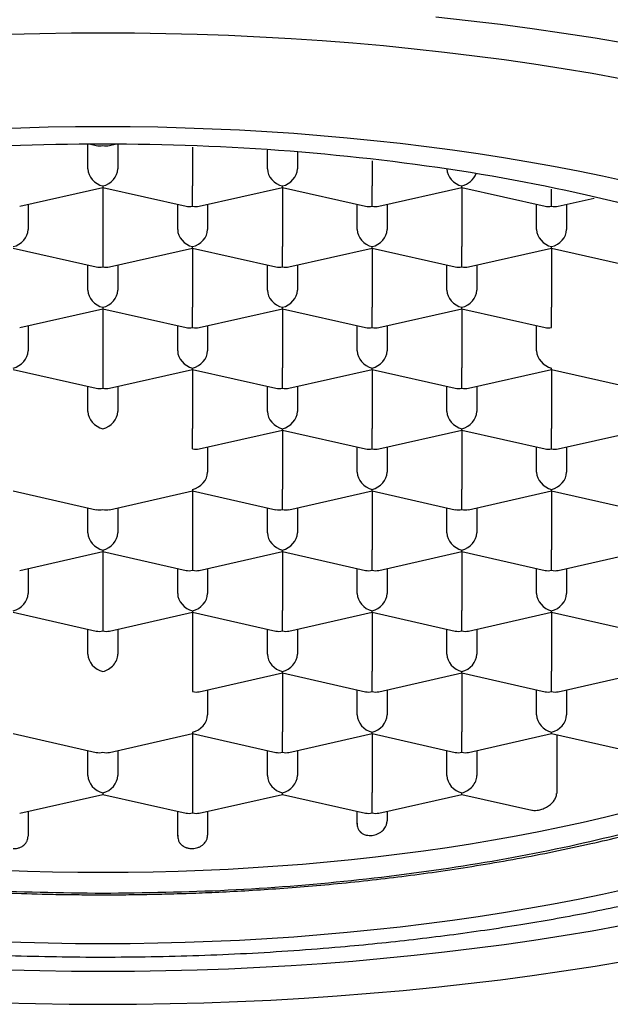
# Model space of a CAD drawing. Header units: millimetres. Extents: x 8 to 785, y 12 to 916.
# Tile 34 of 46: x 487 to 492, y 736 to 744. Entities that reach past the tile are written whole.
import ezdxf

# ---------------------------------------------------------------- set-up
doc = ezdxf.new("R2010")
doc.units = ezdxf.units.MM

msp = doc.modelspace()

# ---------------------------------------------------------------- linework, layer by layer
at = {"color": 7, "linetype": 'Continuous', "lineweight": 30}
for p, q in [((487.6295, 742.7189), (487.6295, 742.9236)), ((487.6507, 742.9244), (487.6995, 742.9134)), ((487.8095, 742.9134), (487.8582, 742.9244)), ((487.8795, 742.9236), (487.8795, 742.7189)), ((488.5045, 742.8995), (488.5045, 742.5779)), ((489.1295, 742.7189), (489.1295, 742.8755)), ((489.3795, 742.8611), (489.3795, 742.7189)), ((490.0045, 742.787), (490.0045, 742.5779)), ((487.0595, 742.4058), (487.7545, 742.5626)), ((487.7545, 742.5757), (487.7545, 742.5626)), ((487.7545, 742.5626), (488.4495, 742.4058)), ((487.7545, 742.5626), (487.7545, 742.0704)), ((488.5045, 742.4065), (488.5045, 742.5779)), ((488.5595, 742.4058), (489.2545, 742.5626)), ((489.2545, 742.5626), (489.2545, 742.5757)), ((489.2545, 742.5626), (489.9495, 742.4058)), ((489.2545, 742.5626), (489.2545, 742.0704)), ((490.0045, 742.4065), (490.0045, 742.5779)), ((490.0595, 742.4058), (490.7545, 742.5626)), ((490.7545, 742.5626), (490.7545, 742.5757)), ((490.7545, 742.5626), (491.4495, 742.4058)), ((490.7545, 742.5626), (490.7545, 742.0704)), ((491.5045, 742.4065), (491.5045, 742.5481)), ((491.5595, 742.4058), (491.8601, 742.4736)), ((487.1295, 742.4216), (487.1295, 742.2114)), ((488.3795, 742.2114), (488.3795, 742.4216)), ((488.6295, 742.4216), (488.6295, 742.2114)), ((489.8795, 742.2114), (489.8795, 742.4216)), ((490.1295, 742.4216), (490.1295, 742.2114)), ((491.3795, 742.2114), (491.3795, 742.4216)), ((491.6295, 742.4216), (491.6295, 742.2114)), ((487.7545, 742.0704), (487.7545, 741.8989)), ((488.5045, 742.055), (488.5045, 742.0681)), ((489.2545, 741.8989), (489.2545, 742.0704)), ((490.0045, 742.055), (490.0045, 742.0681)), ((490.7545, 741.8989), (490.7545, 742.0704)), ((491.5045, 742.055), (491.5045, 742.0681)), ((487.0045, 742.055), (487.6995, 741.8982)), ((487.8095, 741.8982), (488.5045, 742.055)), ((488.5045, 742.055), (489.1995, 741.8982)), ((488.5045, 742.055), (488.5045, 741.5628)), ((489.3095, 741.8982), (490.0045, 742.055)), ((490.0045, 742.055), (490.6995, 741.8982)), ((490.0045, 742.055), (490.0045, 741.5628)), ((490.8095, 741.8982), (491.5045, 742.055)), ((491.5045, 742.055), (492.1995, 741.8982)), ((491.5045, 742.055), (491.5045, 741.5628)), ((487.6295, 741.7038), (487.6295, 741.914)), ((487.8795, 741.914), (487.8795, 741.7038)), ((489.1295, 741.7038), (489.1295, 741.914)), ((489.3795, 741.914), (489.3795, 741.7038)), ((490.6295, 741.7038), (490.6295, 741.914)), ((490.8795, 741.914), (490.8795, 741.7038)), ((487.0595, 741.3907), (487.7545, 741.5474)), ((487.7545, 741.5605), (487.7545, 741.5474)), ((487.7545, 741.5474), (488.4495, 741.3907)), ((487.7545, 741.5474), (487.7545, 741.0552)), ((488.5045, 741.3913), (488.5045, 741.5628)), ((488.5595, 741.3907), (489.2545, 741.5474)), ((489.2545, 741.5474), (489.2545, 741.5605)), ((489.2545, 741.5474), (489.9495, 741.3907)), ((489.2545, 741.5474), (489.2545, 741.0552)), ((490.0045, 741.3913), (490.0045, 741.5628)), ((490.0595, 741.3907), (490.7545, 741.5474)), ((490.7545, 741.5474), (490.7545, 741.5605)), ((490.7545, 741.5474), (491.4495, 741.3907)), ((490.7545, 741.5474), (490.7545, 741.0552)), ((491.5045, 741.3913), (491.5045, 741.5628)), ((487.1295, 741.4064), (487.1295, 741.1962)), ((488.3795, 741.1962), (488.3795, 741.4064)), ((488.6295, 741.4064), (488.6295, 741.1962)), ((489.8795, 741.1962), (489.8795, 741.4064)), ((490.1295, 741.4064), (490.1295, 741.1962)), ((491.3795, 741.1962), (491.3795, 741.4064)), ((487.0045, 741.0399), (487.6995, 740.8831)), ((487.7545, 741.0552), (487.7545, 740.8837)), ((487.8095, 740.8831), (488.5045, 741.0399)), ((488.5045, 741.0399), (488.5045, 741.0529)), ((488.5045, 741.0399), (489.1995, 740.8831)), ((488.5045, 741.0399), (488.5045, 740.5476)), ((489.2545, 740.8837), (489.2545, 741.0552)), ((489.3095, 740.8831), (490.0045, 741.0399)), ((490.0045, 741.0399), (490.0045, 741.0529)), ((490.0045, 741.0399), (490.6995, 740.8831)), ((490.0045, 741.0399), (490.0045, 740.5476)), ((490.7545, 740.8837), (490.7545, 741.0552)), ((490.8095, 740.8831), (491.5045, 741.0399)), ((491.5045, 741.0399), (491.5045, 741.0529)), ((491.5045, 741.0399), (492.1995, 740.8831)), ((491.5045, 741.0399), (491.5045, 740.5476)), ((487.6295, 740.6886), (487.6295, 740.8989)), ((487.8795, 740.8989), (487.8795, 740.6886)), ((489.1295, 740.6886), (489.1295, 740.8989)), ((489.3795, 740.8989), (489.3795, 740.6886)), ((490.6295, 740.6886), (490.6295, 740.8989)), ((490.8795, 740.8989), (490.8795, 740.6886)), ((488.5045, 740.3762), (488.5045, 740.5476)), ((488.5595, 740.3755), (489.2545, 740.5323)), ((489.2545, 740.5323), (489.2545, 740.5454)), ((489.2545, 740.5323), (489.9495, 740.3755)), ((489.2545, 740.5323), (489.2545, 740.0401)), ((490.0045, 740.3762), (490.0045, 740.5476)), ((490.0595, 740.3755), (490.7545, 740.5323)), ((490.7545, 740.5323), (490.7545, 740.5454)), ((490.7545, 740.5323), (491.4495, 740.3755)), ((490.7545, 740.5323), (490.7545, 740.0401)), ((491.5045, 740.3762), (491.5045, 740.5476)), ((491.5595, 740.3755), (492.2545, 740.5323)), ((488.6295, 740.3913), (488.6295, 740.1811)), ((489.8795, 740.1811), (489.8795, 740.3913)), ((490.1295, 740.3913), (490.1295, 740.1811)), ((491.3795, 740.1811), (491.3795, 740.3913)), ((491.6295, 740.3913), (491.6295, 740.1811)), ((487.0045, 740.0247), (487.6995, 739.8679)), ((487.8095, 739.8679), (488.5045, 740.0247)), ((488.5045, 740.0378), (488.5045, 740.0247)), ((488.5045, 740.0247), (489.1995, 739.8679)), ((488.5045, 740.0247), (488.5045, 739.5325)), ((489.2545, 739.8686), (489.2545, 740.0401)), ((489.3095, 739.8679), (490.0045, 740.0247)), ((490.0045, 740.0247), (490.0045, 740.0378)), ((490.0045, 740.0247), (490.6995, 739.8679)), ((490.0045, 740.0247), (490.0045, 739.5325)), ((490.7545, 739.8686), (490.7545, 740.0401)), ((490.8095, 739.8679), (491.5045, 740.0247)), ((491.5045, 740.0247), (491.5045, 740.0378)), ((491.5045, 740.0247), (492.1995, 739.8679)), ((491.5045, 740.0247), (491.5045, 739.5325)), ((487.6295, 739.6735), (487.6295, 739.8837)), ((487.8795, 739.8837), (487.8795, 739.6735)), ((489.1295, 739.6735), (489.1295, 739.8837)), ((489.3795, 739.8837), (489.3795, 739.6735)), ((490.6295, 739.6735), (490.6295, 739.8837)), ((490.8795, 739.8837), (490.8795, 739.6735)), ((487.0595, 739.3604), (487.7545, 739.5171)), ((487.7545, 739.5302), (487.7545, 739.5171)), ((487.7545, 739.5171), (488.4495, 739.3604)), ((487.7545, 739.5171), (487.7545, 739.0249)), ((488.5045, 739.5325), (488.5045, 739.361)), ((488.5595, 739.3604), (489.2545, 739.5171)), ((489.2545, 739.5171), (489.2545, 739.5302)), ((489.2545, 739.5171), (489.9495, 739.3604)), ((489.2545, 739.5171), (489.2545, 739.0249)), ((490.0045, 739.361), (490.0045, 739.5325)), ((490.0595, 739.3604), (490.7545, 739.5171)), ((490.7545, 739.5171), (490.7545, 739.5302)), ((490.7545, 739.5171), (491.4495, 739.3604)), ((490.7545, 739.5171), (490.7545, 739.0249)), ((491.5045, 739.361), (491.5045, 739.5325)), ((491.5595, 739.3604), (492.2545, 739.5171)), ((487.1295, 739.3761), (487.1295, 739.1659)), ((488.3795, 739.1659), (488.3795, 739.3761)), ((488.6295, 739.3761), (488.6295, 739.1659)), ((489.8795, 739.1659), (489.8795, 739.3761)), ((490.1295, 739.3761), (490.1295, 739.1659)), ((491.3795, 739.1659), (491.3795, 739.3761)), ((491.6295, 739.3761), (491.6295, 739.1659)), ((487.7545, 739.0249), (487.7545, 738.8534)), ((488.5045, 739.0226), (488.5045, 739.0096)), ((489.2545, 738.8534), (489.2545, 739.0249)), ((490.0045, 739.0096), (490.0045, 739.0226)), ((490.7545, 738.8534), (490.7545, 739.0249)), ((491.5045, 739.0096), (491.5045, 739.0226)), ((487.0045, 739.0096), (487.6995, 738.8528)), ((487.8095, 738.8528), (488.5045, 739.0096)), ((488.5045, 739.0096), (489.1995, 738.8528)), ((488.5045, 739.0096), (488.5045, 738.5173)), ((489.3095, 738.8528), (490.0045, 739.0096)), ((490.0045, 739.0096), (490.6995, 738.8528)), ((490.0045, 739.0096), (490.0045, 738.5173)), ((490.8095, 738.8528), (491.5045, 739.0096)), ((491.5045, 739.0096), (492.1995, 738.8528)), ((491.5045, 739.0096), (491.5045, 738.5173)), ((487.6295, 738.6583), (487.6295, 738.8686)), ((487.8795, 738.8686), (487.8795, 738.6583)), ((489.1295, 738.6583), (489.1295, 738.8686)), ((489.3795, 738.8686), (489.3795, 738.6583)), ((490.6295, 738.6583), (490.6295, 738.8686)), ((490.8795, 738.8686), (490.8795, 738.6583)), ((488.5045, 738.5173), (488.5045, 738.3459)), ((490.0045, 738.3459), (490.0045, 738.5173)), ((491.5045, 738.3459), (491.5045, 738.5173)), ((488.5595, 738.3452), (489.2545, 738.502)), ((489.2545, 738.502), (489.2545, 738.5151)), ((489.2545, 738.502), (489.9495, 738.3452)), ((489.2545, 738.502), (489.2545, 738.0098)), ((490.0595, 738.3452), (490.7545, 738.502)), ((490.7545, 738.502), (490.7545, 738.5151)), ((490.7545, 738.502), (491.4495, 738.3452)), ((490.7545, 738.502), (490.7545, 738.0098)), ((491.5595, 738.3452), (492.2545, 738.502)), ((488.6295, 738.361), (488.6295, 738.1508)), ((489.8795, 738.1508), (489.8795, 738.361)), ((490.1295, 738.361), (490.1295, 738.1508)), ((491.3795, 738.1508), (491.3795, 738.361)), ((491.6295, 738.361), (491.6295, 738.1508)), ((487.0045, 737.9944), (487.6995, 737.8376)), ((487.8095, 737.8376), (488.5045, 737.9944)), ((488.5045, 738.0075), (488.5045, 737.9944)), ((488.5045, 737.9944), (489.1995, 737.8376)), ((488.5045, 737.9944), (488.5045, 737.5022)), ((489.2545, 737.8383), (489.2545, 738.0098)), ((489.3095, 737.8376), (490.0045, 737.9944)), ((490.0045, 737.9944), (490.0045, 738.0075)), ((490.0045, 737.9944), (490.6995, 737.8376)), ((490.0045, 737.9944), (490.0045, 737.5022)), ((490.7545, 737.8383), (490.7545, 738.0098)), ((490.8095, 737.8376), (491.5045, 737.9944)), ((491.5045, 737.9944), (491.5045, 738.0075)), ((491.5045, 737.9944), (492.1995, 737.8376)), ((491.5476, 737.9847), (491.5476, 737.4925)), ((487.6295, 737.6432), (487.6295, 737.8534)), ((487.8795, 737.8534), (487.8795, 737.6432)), ((489.1295, 737.6432), (489.1295, 737.8534)), ((489.3795, 737.8534), (489.3795, 737.6432)), ((490.6295, 737.6432), (490.6295, 737.8534)), ((490.8795, 737.8534), (490.8795, 737.6432)), ((490.8795, 737.8534), (490.8795, 737.6432)), ((487.0595, 737.3301), (487.7545, 737.4868)), ((487.7545, 737.4999), (487.7545, 737.4868)), ((487.7545, 737.4868), (488.4495, 737.3301)), ((488.5045, 737.5022), (488.5045, 737.3307)), ((488.5595, 737.3301), (489.2545, 737.4868)), ((489.2545, 737.4868), (489.2545, 737.4999)), ((489.2545, 737.4868), (489.9495, 737.3301)), ((490.0045, 737.3307), (490.0045, 737.5022)), ((490.0595, 737.3301), (490.7545, 737.4868)), ((490.7545, 737.4868), (490.7545, 737.4999)), ((490.7545, 737.4868), (491.3398, 737.3548)), ((487.1295, 737.3458), (487.1295, 737.137)), ((488.3795, 737.1372), (488.3795, 737.3458)), ((488.6295, 737.3458), (488.6295, 737.146)), ((489.8795, 737.2376), (489.8795, 737.3458)), ((490.1295, 737.3458), (490.1295, 737.2656))]:
    msp.add_line(p, q, dxfattribs=at)
at = {"color": 7, "linetype": 'Continuous', "lineweight": 30, "flags": 128}
for points in [[(492.1269, 743.7681), (491.8683, 743.8115), (491.6069, 743.8522), (491.3429, 743.8903), (491.0764, 743.9256), (490.8076, 743.9582), (490.5368, 743.9881)], [(486.966, 743.8456), (487.2285, 743.8523), (487.4914, 743.8563), (487.7545, 743.8577), (488.0175, 743.8563), (488.2804, 743.8523), (488.543, 743.8456), (488.805, 743.8362), (489.0663, 743.8241), (489.3266, 743.8093), (489.5859, 743.7919), (489.844, 743.7719), (490.1006, 743.7492), (490.3556, 743.7239), (490.6088, 743.696), (490.8601, 743.6655), (491.1092, 743.6324), (491.3561, 743.5969), (491.6004, 743.5588), (491.8422, 743.5182), (492.0811, 743.4751)], [(486.8398, 743.0548), (487.068, 743.063), (487.2965, 743.0689), (487.5254, 743.0724), (487.7545, 743.0736), (487.9835, 743.0724), (488.2124, 743.0689), (488.441, 743.063), (488.6691, 743.0548), (488.8966, 743.0443), (489.1233, 743.0315), (489.349, 743.0163), (489.5737, 742.9989), (489.7971, 742.9791), (490.0191, 742.9571), (490.2396, 742.9328), (490.4584, 742.9062), (490.6753, 742.8775), (490.8902, 742.8465), (491.1029, 742.8133), (491.3134, 742.778), (491.5214, 742.7405), (491.7269, 742.7009), (491.9296, 742.6593), (492.1295, 742.6155)], [(492.1252, 737.3381), (491.9475, 737.2943), (491.767, 737.2523), (491.5837, 737.2122), (491.3977, 737.174), (491.2093, 737.1377), (491.0185, 737.1033), (490.8255, 737.0709), (490.6304, 737.0405), (490.4333, 737.0121), (490.2343, 736.9857), (490.0337, 736.9613), (489.8315, 736.9391), (489.6279, 736.9188), (489.423, 736.9007), (489.2169, 736.8847), (489.0099, 736.8708), (488.8019, 736.859), (488.5933, 736.8494), (488.3841, 736.8419), (488.1745, 736.8365), (487.9645, 736.8333), (487.7545, 736.8322), (487.5444, 736.8333), (487.3345, 736.8365), (487.1248, 736.8419), (486.9156, 736.8494)], [(492.1295, 736.6938), (491.9296, 736.6501), (491.7269, 736.6084), (491.5214, 736.5688), (491.3134, 736.5314), (491.1029, 736.496), (490.8902, 736.4629), (490.6753, 736.4319), (490.4584, 736.4031), (490.2396, 736.3766), (490.0191, 736.3523), (489.7971, 736.3302), (489.5737, 736.3105), (489.349, 736.293), (489.1233, 736.2779), (488.8966, 736.265), (488.6691, 736.2545), (488.441, 736.2463), (488.2124, 736.2405), (487.9835, 736.237), (487.7545, 736.2358), (487.5254, 736.237), (487.2965, 736.2405), (487.068, 736.2463), (486.8398, 736.2545)], [(492.0811, 736.3865), (491.8422, 736.3435), (491.6004, 736.3029), (491.3561, 736.2648), (491.1092, 736.2292), (490.8601, 736.1962), (490.6088, 736.1657), (490.3556, 736.1378), (490.1006, 736.1125), (489.844, 736.0898), (489.5859, 736.0697), (489.3266, 736.0523), (489.0663, 736.0376), (488.805, 736.0255), (488.543, 736.0161), (488.2804, 736.0094), (488.0175, 736.0053), (487.7545, 736.004), (487.4914, 736.0053), (487.2285, 736.0094), (486.966, 736.0161)], [(486.911, 735.7434), (487.1919, 735.7362), (487.4731, 735.7319), (487.7545, 735.7305), (488.0359, 735.7319), (488.3171, 735.7362), (488.5979, 735.7434), (488.8781, 735.7535), (489.1576, 735.7664), (489.4361, 735.7822), (489.7135, 735.8008), (489.9895, 735.8223), (490.264, 735.8465), (490.5368, 735.8736), (490.8076, 735.9034), (491.0764, 735.9361), (491.3429, 735.9714), (491.6069, 736.0095), (491.8683, 736.0502), (492.1269, 736.0936)]]:
    msp.add_lwpolyline(points, dxfattribs=at)
at = {"color": 7, "linetype": 'Continuous', "lineweight": 30}
for centre, major_axis, start_param, end_param in [((487.7545, 743.0291), (0.1061, 0.0848), 3.699126, 4.154856), ((487.7545, 743.0291), (0.1061, -0.0848), 5.269922, 5.725652), ((487.7545, 742.6907), (0.1061, -0.0848), 3.699126, 5.269922), ((487.7545, 742.6907), (0.1061, 0.0848), 4.154856, 5.725652), ((489.2545, 742.6907), (0.1061, -0.0848), 3.699126, 5.269922), ((489.2545, 742.6907), (0.1061, 0.0848), 4.154856, 5.725652), ((490.7545, 742.6907), (0.1061, -0.0848), 3.699126, 5.269922), ((490.7545, 742.6907), (0.1061, 0.0848), 4.154856, 5.394044), ((488.5045, 742.5215), (0.1061, 0.0848), 3.699126, 4.154856), ((488.5045, 742.5215), (0.1061, -0.0848), 5.269922, 5.725652), ((490.0045, 742.5215), (0.1061, 0.0848), 3.699126, 4.154856), ((490.0045, 742.5215), (0.1061, -0.0848), 5.269922, 5.725652), ((491.5045, 742.5215), (0.1061, 0.0848), 3.699126, 4.154856), ((491.5045, 742.5215), (0.1061, -0.0848), 5.269922, 5.725652), ((487.0045, 742.1832), (0.1061, 0.0848), 4.154856, 5.725652), ((488.5045, 742.1832), (0.1061, -0.0848), 3.699126, 5.269922), ((488.5045, 742.1832), (0.1061, 0.0848), 4.154856, 5.725652), ((490.0045, 742.1832), (0.1061, -0.0848), 3.699126, 5.269922), ((490.0045, 742.1832), (0.1061, 0.0848), 4.154856, 5.725652), ((491.5045, 742.1832), (0.1061, -0.0848), 3.699126, 5.269922), ((491.5045, 742.1832), (0.1061, 0.0848), 4.154856, 5.725652), ((487.7545, 742.014), (0.1061, 0.0848), 3.699126, 4.154856), ((487.7545, 742.014), (0.1061, -0.0848), 5.269922, 5.725652), ((489.2545, 742.014), (0.1061, 0.0848), 3.699126, 4.154856), ((489.2545, 742.014), (0.1061, -0.0848), 5.269922, 5.725652), ((490.7545, 742.014), (0.1061, 0.0848), 3.699126, 4.154856), ((490.7545, 742.014), (0.1061, -0.0848), 5.269922, 5.725652), ((487.7545, 741.6756), (0.1061, -0.0848), 3.699126, 5.269922), ((487.7545, 741.6756), (0.1061, 0.0848), 4.154856, 5.725652), ((489.2545, 741.6756), (0.1061, -0.0848), 3.699126, 5.269922), ((489.2545, 741.6756), (0.1061, 0.0848), 4.154856, 5.725652), ((490.7545, 741.6756), (0.1061, -0.0848), 3.699126, 5.269922), ((490.7545, 741.6756), (0.1061, 0.0848), 4.154856, 5.725652), ((488.5045, 741.5064), (0.1061, 0.0848), 3.699126, 4.154856), ((488.5045, 741.5064), (0.1061, -0.0848), 5.269922, 5.725652), ((490.0045, 741.5064), (0.1061, 0.0848), 3.699126, 4.154856), ((490.0045, 741.5064), (0.1061, -0.0848), 5.269922, 5.725652), ((491.5045, 741.5064), (0.1061, 0.0848), 3.699126, 4.154855), ((487.0045, 741.168), (0.1061, 0.0848), 4.154856, 5.725652), ((488.5045, 741.168), (0.1061, -0.0848), 3.699126, 5.269922), ((488.5045, 741.168), (0.1061, 0.0848), 4.154856, 5.725652), ((490.0045, 741.168), (0.1061, -0.0848), 3.699126, 5.269922), ((490.0045, 741.168), (0.1061, 0.0848), 4.154856, 5.725652), ((491.5045, 741.168), (0.1061, -0.0848), 3.699126, 5.269922), ((487.7545, 740.9988), (0.1061, 0.0848), 3.699126, 4.154856), ((487.7545, 740.9988), (0.1061, -0.0848), 5.269922, 5.725652), ((489.2545, 740.9988), (0.1061, 0.0848), 3.699126, 4.154856), ((489.2545, 740.9988), (0.1061, -0.0848), 5.269922, 5.725652), ((490.7545, 740.9988), (0.1061, 0.0848), 3.699126, 4.154856), ((490.7545, 740.9988), (0.1061, -0.0848), 5.269922, 5.725652), ((487.7545, 740.6604), (0.1061, -0.0848), 3.699126, 5.269922), ((487.7545, 740.6604), (0.1061, 0.0848), 4.154856, 5.725652), ((489.2545, 740.6604), (0.1061, -0.0848), 3.699126, 5.269922), ((489.2545, 740.6604), (0.1061, 0.0848), 4.154856, 5.725652), ((490.7545, 740.6604), (0.1061, -0.0848), 3.699126, 5.269922), ((490.7545, 740.6604), (0.1061, 0.0848), 4.154856, 5.725652), ((488.5045, 740.4912), (0.1061, -0.0848), 5.269922, 5.725652), ((490.0045, 740.4912), (0.1061, 0.0848), 3.699126, 4.154856), ((490.0045, 740.4912), (0.1061, -0.0848), 5.269922, 5.725652), ((491.5045, 740.4912), (0.1061, 0.0848), 3.699126, 4.154856), ((491.5045, 740.4912), (0.1061, -0.0848), 5.269922, 5.725652), ((488.5045, 740.1529), (0.1061, 0.0848), 4.154856, 5.725652), ((490.0045, 740.1529), (0.1061, -0.0848), 3.699126, 5.269922), ((490.0045, 740.1529), (0.1061, 0.0848), 4.154856, 5.725652), ((491.5045, 740.1529), (0.1061, -0.0848), 3.699126, 5.269922), ((491.5045, 740.1529), (0.1061, 0.0848), 4.154856, 5.725652), ((487.7545, 739.9837), (0.1061, 0.0848), 3.699126, 4.154856), ((487.7545, 739.9837), (0.1061, -0.0848), 5.269922, 5.725652), ((489.2545, 739.9837), (0.1061, 0.0848), 3.699126, 4.154856), ((489.2545, 739.9837), (0.1061, -0.0848), 5.269922, 5.725652), ((490.7545, 739.9837), (0.1061, 0.0848), 3.699126, 4.154856), ((490.7545, 739.9837), (0.1061, -0.0848), 5.269922, 5.725652), ((487.7545, 739.6453), (0.1061, -0.0848), 3.699126, 5.269922), ((487.7545, 739.6453), (0.1061, 0.0848), 4.154856, 5.725652), ((489.2545, 739.6453), (0.1061, -0.0848), 3.699126, 5.269922), ((489.2545, 739.6453), (0.1061, 0.0848), 4.154856, 5.725652), ((490.7545, 739.6453), (0.1061, -0.0848), 3.699126, 5.269922), ((490.7545, 739.6453), (0.1061, 0.0848), 4.154856, 5.725652), ((488.5045, 739.4761), (0.1061, 0.0848), 3.699126, 4.154856), ((488.5045, 739.4761), (0.1061, -0.0848), 5.269922, 5.725652), ((490.0045, 739.4761), (0.1061, 0.0848), 3.699126, 4.154856), ((490.0045, 739.4761), (0.1061, -0.0848), 5.269922, 5.725652), ((491.5045, 739.4761), (0.1061, 0.0848), 3.699126, 4.154856), ((491.5045, 739.4761), (0.1061, -0.0848), 5.269922, 5.725652), ((487.0045, 739.1377), (0.1061, 0.0848), 4.154856, 5.725652), ((488.5045, 739.1377), (0.1061, -0.0848), 3.699126, 5.269922), ((488.5045, 739.1377), (0.1061, 0.0848), 4.154856, 5.725652), ((490.0045, 739.1377), (0.1061, -0.0848), 3.699126, 5.269922), ((490.0045, 739.1377), (0.1061, 0.0848), 4.154856, 5.725652), ((491.5045, 739.1377), (0.1061, -0.0848), 3.699126, 5.269922), ((491.5045, 739.1377), (0.1061, 0.0848), 4.154856, 5.725652), ((487.7545, 738.9685), (0.1061, 0.0848), 3.699126, 4.154856), ((487.7545, 738.9685), (0.1061, -0.0848), 5.269922, 5.725652), ((489.2545, 738.9685), (0.1061, 0.0848), 3.699126, 4.154856), ((489.2545, 738.9685), (0.1061, -0.0848), 5.269922, 5.725652), ((490.7545, 738.9685), (0.1061, 0.0848), 3.699126, 4.154856), ((490.7545, 738.9685), (0.1061, -0.0848), 5.269922, 5.725652), ((487.7545, 738.6301), (0.1061, -0.0848), 3.699126, 5.26992), ((487.7545, 738.6301), (0.1061, 0.0848), 4.154854, 5.725652), ((489.2545, 738.6301), (0.1061, -0.0848), 3.699126, 5.269922), ((489.2545, 738.6301), (0.1061, 0.0848), 4.154856, 5.725652), ((490.7545, 738.6301), (0.1061, -0.0848), 3.699126, 5.269922), ((490.7545, 738.6301), (0.1061, 0.0848), 4.154856, 5.725652), ((488.5045, 738.4609), (0.1061, -0.0848), 5.269923, 5.725652), ((490.0045, 738.4609), (0.1061, 0.0848), 3.699126, 4.154856), ((490.0045, 738.4609), (0.1061, -0.0848), 5.269922, 5.725652), ((491.5045, 738.4609), (0.1061, 0.0848), 3.699126, 4.154856), ((491.5045, 738.4609), (0.1061, -0.0848), 5.269922, 5.725652), ((488.5045, 738.1226), (0.1061, 0.0848), 4.154856, 5.725652), ((490.0045, 738.1226), (0.1061, -0.0848), 3.699126, 5.269922), ((490.0045, 738.1226), (0.1061, 0.0848), 4.154856, 5.725652), ((491.5045, 738.1226), (0.1061, -0.0848), 3.699126, 5.269922), ((491.5045, 738.1226), (0.1061, 0.0848), 4.154856, 5.725652), ((487.7545, 737.9534), (0.1061, 0.0848), 3.699126, 4.154856), ((487.7545, 737.9534), (0.1061, -0.0848), 5.269922, 5.725652), ((489.2545, 737.9534), (0.1061, 0.0848), 3.699126, 4.154856), ((489.2545, 737.9534), (0.1061, -0.0848), 5.269922, 5.725652), ((490.7545, 737.9534), (0.1061, 0.0848), 3.699126, 4.154856), ((490.7545, 737.9534), (0.1061, -0.0848), 5.269922, 5.725652), ((487.7545, 737.615), (0.1061, -0.0848), 3.699126, 5.269922), ((487.7545, 737.615), (0.1061, 0.0848), 4.154856, 5.725652), ((489.2545, 737.615), (0.1061, -0.0848), 3.699126, 5.269922), ((489.2545, 737.615), (0.1061, 0.0848), 4.154856, 5.725652), ((490.7545, 737.615), (0.1061, -0.0848), 3.699126, 5.269922), ((490.7545, 737.615), (0.1061, 0.0848), 4.154856, 5.725653), ((488.5045, 737.4458), (0.1061, 0.0848), 3.699126, 4.154856), ((488.5045, 737.4458), (0.1061, -0.0848), 5.269922, 5.725652), ((490.0045, 737.4458), (0.1061, 0.0848), 3.699126, 4.154856), ((490.0045, 737.4458), (0.1061, -0.0848), 5.269922, 5.725652)]:
    msp.add_ellipse(centre, major_axis=major_axis, ratio=0.779846, start_param=start_param, end_param=end_param, dxfattribs=at)
for points in [[(479.7295, 739.7928), (479.7593, 739.998), (479.8191, 740.4084), (480.2963, 741.0004), (481.0379, 741.546), (482.0436, 742.0243), (483.2672, 742.4167), (484.6637, 742.7084), (486.1788, 742.8879), (487.7545, 742.9486), (489.3302, 742.8879), (490.8453, 742.7084), (492.2417, 742.4167), (493.4653, 742.0243), (494.471, 741.546), (495.2127, 741.0004), (495.6899, 740.4084), (495.7496, 739.998), (495.7795, 739.7928)], [(487.7545, 736.657), (487.4043, 736.6622), (486.704, 736.6726), (485.6715, 736.7559), (484.6747, 736.8873), (483.7305, 737.0694), (482.8552, 737.2979), (482.0637, 737.5691), (481.3696, 737.8784), (480.7849, 738.2204), (480.3187, 738.5893), (479.9824, 738.9789), (479.7692, 739.3823), (479.7427, 739.6559), (479.7295, 739.7928)], [(495.7795, 739.7928), (495.7662, 739.6559), (495.7397, 739.3823), (495.5265, 738.9789), (495.1902, 738.5893), (494.7241, 738.2204), (494.1394, 737.8784), (493.4452, 737.5691), (492.6538, 737.2979), (491.7784, 737.0694), (490.8343, 736.8873), (489.8374, 736.7559), (488.8049, 736.6726), (488.1046, 736.6622), (487.7545, 736.657)]]:
    msp.add_open_spline(points, degree=3, dxfattribs=at)
for points, knots in [([(478.4046, 740.0001), (478.4051, 739.9798), (478.4059, 739.9414), (478.4093, 739.8888), (478.4134, 739.8436), (478.4176, 739.806), (478.4221, 739.7726), (478.4267, 739.742), (478.4315, 739.7138), (478.4367, 739.6852), (478.4432, 739.653), (478.4514, 739.6158), (478.4612, 739.576), (478.4713, 739.5382), (478.4811, 739.5042), (478.491, 739.4722), (478.5054, 739.4281), (478.526, 739.3702), (478.5546, 739.2987), (478.5864, 739.2271), (478.621, 739.1564), (478.6508, 739.1005), (478.675, 739.0577), (478.6925, 739.0277), (478.7115, 738.9963), (478.7311, 738.965), (478.75, 738.9358), (478.7667, 738.9106), (478.781, 738.8896), (478.7941, 738.8707), (478.81, 738.8482), (478.831, 738.8192), (478.8584, 738.7826), (478.8895, 738.7425), (478.9226, 738.7014), (478.9528, 738.6652), (478.9792, 738.6346), (479.0016, 738.6091), (479.0231, 738.5852), (479.043, 738.5634), (479.0615, 738.5436), (479.0801, 738.524), (479.1017, 738.5015), (479.1284, 738.4744), (479.1593, 738.4436), (479.1922, 738.4118), (479.225, 738.3808), (479.2574, 738.3509), (479.2884, 738.3229), (479.3167, 738.2979), (479.3405, 738.2772), (479.3613, 738.2594), (479.382, 738.2419), (479.4057, 738.2221), (479.4338, 738.199), (479.4663, 738.1728), (479.5045, 738.1426), (479.5477, 738.1092), (479.5952, 738.0735), (479.6446, 738.0373), (479.696, 738.0006), (479.7487, 737.9639), (479.7978, 737.9306), (479.8405, 737.9022), (479.8747, 737.88), (479.9031, 737.8617), (479.9291, 737.8452), (479.9576, 737.8273), (479.9931, 737.8053), (480.0623, 737.7631), (480.1663, 737.702), (480.2829, 737.6371), (480.3817, 737.5844), (480.4577, 737.5449), (480.5303, 737.5083), (480.5949, 737.4764), (480.6463, 737.4516), (480.6855, 737.433), (480.7136, 737.4198), (480.7365, 737.4091), (480.7587, 737.3989), (480.7862, 737.3862), (480.8227, 737.3696), (480.8682, 737.3492), (480.9202, 737.3263), (480.9769, 737.3017), (481.0373, 737.276), (481.1015, 737.2492), (481.1696, 737.2214), (481.2534, 737.1879), (481.3546, 737.1486), (481.4748, 737.1035), (481.5994, 737.0584), (481.7241, 737.0149), (481.8563, 736.9705), (481.9941, 736.9259), (482.1362, 736.8818), (482.2649, 736.8434), (482.3802, 736.8101), (482.4824, 736.7815), (482.5788, 736.7553), (482.6736, 736.7301), (482.7712, 736.7049), (482.9019, 736.6722), (483.0695, 736.6318), (483.2785, 736.5844), (483.503, 736.5366), (483.7421, 736.4891), (483.9911, 736.4432), (484.2676, 736.3962), (484.5683, 736.3498), (484.893, 736.3052), (485.2177, 736.2658), (485.5424, 736.2316), (485.868, 736.2022), (486.2148, 736.1761), (486.5836, 736.1542), (486.9741, 736.1377), (487.366, 736.1279), (487.7609, 736.1246), (488.1582, 736.1281), (488.5571, 736.1385), (488.9546, 736.1557), (489.3498, 736.1797), (489.714, 736.2083), (490.0474, 736.2399), (490.3504, 736.2729), (490.6507, 736.31), (490.9499, 736.3515), (491.2388, 736.396), (491.5191, 736.4436), (491.7907, 736.4938), (492.0638, 736.5486), (492.3029, 736.6007), (492.5075, 736.6483), (492.6752, 736.6893), (492.8361, 736.7304), (492.9879, 736.771), (493.1236, 736.8089), (493.2442, 736.8437), (493.351, 736.8755), (493.452, 736.9066), (493.5476, 736.9367), (493.6411, 736.9671), (493.7434, 737.0011), (493.8592, 737.0408), (493.9897, 737.0873), (494.1293, 737.1391), (494.2511, 737.1862), (494.3515, 737.2264), (494.4257, 737.2569), (494.4936, 737.2853), (494.5539, 737.3112), (494.607, 737.3343), (494.6531, 737.3547), (494.6914, 737.372), (494.7244, 737.387), (494.7568, 737.4018), (494.7938, 737.419), (494.8377, 737.4396), (494.8882, 737.4638), (494.984, 737.5105), (495.1209, 737.58), (495.2574, 737.6539), (495.3553, 737.7095), (495.4147, 737.744), (495.4678, 737.7756), (495.5188, 737.8066), (495.5708, 737.8389), (495.6275, 737.875), (495.6883, 737.9147), (495.7535, 737.9586), (495.8226, 738.0067), (495.893, 738.0574), (495.9633, 738.11), (496.0298, 738.1617), (496.0928, 738.2126), (496.1525, 738.2626), (496.2109, 738.3134), (496.2638, 738.3613), (496.3114, 738.4059), (496.3541, 738.4473), (496.3913, 738.4846), (496.4244, 738.5187), (496.4542, 738.5502), (496.4846, 738.5832), (496.5173, 738.6197), (496.5496, 738.657), (496.5804, 738.6938), (496.6072, 738.7267), (496.6319, 738.758), (496.6582, 738.7923), (496.6864, 738.8304), (496.7155, 738.8713), (496.7426, 738.9109), (496.765, 738.9449), (496.7846, 738.9756), (496.8031, 739.0054), (496.8231, 739.0389), (496.8427, 739.0731), (496.8598, 739.1041), (496.8739, 739.1304), (496.8861, 739.1541), (496.8985, 739.1786), (496.9121, 739.2065), (496.9267, 739.2376), (496.9411, 739.2696), (496.9541, 739.3001), (496.9653, 739.3271), (496.9763, 739.355), (496.9886, 739.3875), (497.0032, 739.4283), (497.0181, 739.4736), (497.0317, 739.5186), (497.0425, 739.5578), (497.0517, 739.5937), (497.0605, 739.6307), (497.0691, 739.6712), (497.0766, 739.711), (497.0823, 739.7451), (497.0865, 739.7731), (497.09, 739.7988), (497.0934, 739.8269), (497.097, 739.8619), (497.1003, 739.9035), (497.1031, 739.9518), (497.1036, 739.9862), (497.104, 740.0045)], [0, 0, 0, 0, 0.004099, 0.007758, 0.010977, 0.013767, 0.016277, 0.01852, 0.020544, 0.022426, 0.024558, 0.027493, 0.030564, 0.033343, 0.035826, 0.038115, 0.040456, 0.045676, 0.051132, 0.056658, 0.06204, 0.067487, 0.069734, 0.072102, 0.074595, 0.0772, 0.079601, 0.081612, 0.083278, 0.08467, 0.086207, 0.088781, 0.0918, 0.095256, 0.098761, 0.102086, 0.104351, 0.106524, 0.108578, 0.110444, 0.112119, 0.113684, 0.115537, 0.117968, 0.120787, 0.123632, 0.126384, 0.129043, 0.131643, 0.13393, 0.135801, 0.137266, 0.138793, 0.140609, 0.14274, 0.145185, 0.14789, 0.151197, 0.154577, 0.158031, 0.161559, 0.16516, 0.168696, 0.171312, 0.173515, 0.175307, 0.17674, 0.178471, 0.1807, 0.183404, 0.191333, 0.199551, 0.203846, 0.208215, 0.212331, 0.215843, 0.21875, 0.22061, 0.222097, 0.223212, 0.224226, 0.225592, 0.227539, 0.229933, 0.232654, 0.235535, 0.238577, 0.241777, 0.245138, 0.248657, 0.254049, 0.259777, 0.265744, 0.271487, 0.276945, 0.283659, 0.289884, 0.295619, 0.300327, 0.304645, 0.308577, 0.312446, 0.31647, 0.320648, 0.328493, 0.33683, 0.34566, 0.354981, 0.364631, 0.374209, 0.386269, 0.398186, 0.409959, 0.421587, 0.433145, 0.444701, 0.458318, 0.471935, 0.485551, 0.499166, 0.513028, 0.52689, 0.540754, 0.554618, 0.568484, 0.57938, 0.590278, 0.601177, 0.612102, 0.623253, 0.633418, 0.643801, 0.654402, 0.665221, 0.672134, 0.679036, 0.685661, 0.691996, 0.698041, 0.702855, 0.707468, 0.711878, 0.716086, 0.720116, 0.72438, 0.729893, 0.735936, 0.742509, 0.749612, 0.753499, 0.757232, 0.760624, 0.763676, 0.766386, 0.768755, 0.770783, 0.772342, 0.773912, 0.775859, 0.778182, 0.780884, 0.78396, 0.7937, 0.803599, 0.807485, 0.81107, 0.814307, 0.817197, 0.82052, 0.824068, 0.828004, 0.832304, 0.836957, 0.84196, 0.846885, 0.851896, 0.856497, 0.861031, 0.865646, 0.87033, 0.873913, 0.877553, 0.881272, 0.883706, 0.886441, 0.889407, 0.892201, 0.895778, 0.898867, 0.901492, 0.904045, 0.906653, 0.909993, 0.913412, 0.916656, 0.919611, 0.921629, 0.924001, 0.926728, 0.929569, 0.932068, 0.934028, 0.935725, 0.937579, 0.939724, 0.942161, 0.944732, 0.947064, 0.949115, 0.950885, 0.953386, 0.956453, 0.960061, 0.963499, 0.966485, 0.968748, 0.971436, 0.974623, 0.977651, 0.980143, 0.982096, 0.983695, 0.985848, 0.988555, 0.991816, 0.995631, 1, 1, 1, 1]), ([(479.2968, 739.8576), (479.3028, 739.8375), (479.3143, 739.7985), (479.3323, 739.7449), (479.3492, 739.6985), (479.3655, 739.6566), (479.3812, 739.6187), (479.3965, 739.5834), (479.4123, 739.5488), (479.4297, 739.5122), (479.4498, 739.4723), (479.4713, 739.4314), (479.4931, 739.392), (479.5117, 739.3597), (479.5278, 739.3327), (479.5424, 739.3088), (479.5587, 739.2828), (479.5759, 739.2563), (479.5925, 739.2313), (479.607, 739.2098), (479.619, 739.1926), (479.6296, 739.1776), (479.6412, 739.1613), (479.6563, 739.1405), (479.6759, 739.1141), (479.6979, 739.0854), (479.7203, 739.0568), (479.7414, 739.0307), (479.7616, 739.0062), (479.7834, 738.9802), (479.809, 738.9506), (479.8391, 738.9166), (479.8715, 738.8813), (479.9032, 738.8477), (479.9326, 738.8174), (479.9622, 738.7876), (479.992, 738.7584), (480.0231, 738.7286), (480.0535, 738.7001), (480.0843, 738.672), (480.1158, 738.6439), (480.1489, 738.615), (480.1838, 738.5852), (480.2165, 738.5579), (480.2452, 738.5344), (480.2695, 738.5149), (480.2946, 738.495), (480.3236, 738.4723), (480.3576, 738.4463), (480.395, 738.4183), (480.4335, 738.3901), (480.472, 738.3624), (480.509, 738.3364), (480.542, 738.3136), (480.5692, 738.2952), (480.5951, 738.2778), (480.6242, 738.2586), (480.6609, 738.2346), (480.7043, 738.2069), (480.7537, 738.176), (480.7996, 738.1481), (480.8402, 738.1238), (480.8745, 738.1036), (480.9102, 738.0829), (480.9458, 738.0626), (480.9811, 738.0427), (481.0125, 738.0253), (481.0401, 738.0103), (481.068, 737.9952), (481.1021, 737.9769), (481.1461, 737.9537), (481.1971, 737.9274), (481.2505, 737.9004), (481.3047, 737.8736), (481.3587, 737.8473), (481.4156, 737.8203), (481.4752, 737.7926), (481.5362, 737.7648), (481.5894, 737.7412), (481.6322, 737.7225), (481.6637, 737.7089), (481.6909, 737.6972), (481.7139, 737.6875), (481.7357, 737.6783), (481.76, 737.6681), (481.7932, 737.6544), (481.8365, 737.6367), (481.888, 737.616), (481.9425, 737.5945), (481.9966, 737.5735), (482.0498, 737.5533), (482.1244, 737.5254), (482.2191, 737.4909), (482.3267, 737.4533), (482.4215, 737.4211), (482.5023, 737.3945), (482.5741, 737.3713), (482.6363, 737.3517), (482.6882, 737.3356), (482.7321, 737.3223), (482.7717, 737.3103), (482.8118, 737.2984), (482.8594, 737.2844), (482.9179, 737.2675), (482.9901, 737.247), (483.0741, 737.2238), (483.1701, 737.198), (483.2784, 737.1698), (483.3928, 737.141), (483.5124, 737.1121), (483.6357, 737.0833), (483.7651, 737.0544), (483.8966, 737.0262), (484.0265, 736.9996), (484.154, 736.9746), (484.3118, 736.9449), (484.4982, 736.9119), (484.7111, 736.8771), (484.9124, 736.8467), (485.1016, 736.8202), (485.2786, 736.7973), (485.445, 736.7773), (485.6006, 736.76), (485.7591, 736.7436), (485.9245, 736.7279), (486.1017, 736.7128), (486.3293, 736.6953), (486.6104, 736.6774), (486.9473, 736.6614), (487.2391, 736.6525), (487.4831, 736.6481), (487.6772, 736.6465), (487.8736, 736.6467), (488.0721, 736.6488), (488.2736, 736.6529), (488.4807, 736.6591), (488.7038, 736.668), (488.9448, 736.6805), (489.2042, 736.6971), (489.4744, 736.718), (489.755, 736.7438), (490.0401, 736.7742), (490.3286, 736.8094), (490.6196, 736.8497), (490.9174, 736.896), (491.2207, 736.9487), (491.5278, 737.0081), (491.8196, 737.0707), (492.0954, 737.1355), (492.2896, 737.185), (492.4202, 737.2201), (492.4865, 737.2383), (492.5481, 737.2555), (492.6017, 737.2708), (492.6456, 737.2836), (492.6806, 737.2938), (492.7077, 737.3018), (492.7326, 737.3092), (492.7601, 737.3175), (492.7946, 737.328), (492.8362, 737.3407), (492.8848, 737.3559), (492.9573, 737.3788), (493.0495, 737.4088), (493.1571, 737.445), (493.266, 737.4828), (493.3749, 737.5221), (493.4822, 737.5622), (493.5793, 737.5998), (493.6597, 737.6318), (493.726, 737.6589), (493.7845, 737.6833), (493.8457, 737.7093), (493.9162, 737.74), (493.9959, 737.7756), (494.084, 737.8162), (494.1737, 737.8589), (494.2621, 737.9024), (494.3464, 737.9454), (494.4386, 737.9939), (494.5449, 738.0521), (494.6708, 738.1246), (494.8002, 738.2037), (494.9253, 738.285), (495.0414, 738.3651), (495.1265, 738.4276), (495.1852, 738.4724), (495.2205, 738.5), (495.2577, 738.5297), (495.2929, 738.5584), (495.3238, 738.5842), (495.3483, 738.6051), (495.3698, 738.6236), (495.3923, 738.6433), (495.4185, 738.6666), (495.4501, 738.6953), (495.4847, 738.7276), (495.5202, 738.7616), (495.5545, 738.7954), (495.5885, 738.8299), (495.6221, 738.865), (495.6552, 738.9005), (495.6853, 738.934), (495.714, 738.9668), (495.7432, 739.0011), (495.7741, 739.0385), (495.8044, 739.0767), (495.8319, 739.1125), (495.8562, 739.1451), (495.8795, 739.1775), (495.9032, 739.2114), (495.9266, 739.2461), (495.9489, 739.2805), (495.9679, 739.3108), (495.9849, 739.3387), (496.0005, 739.365), (496.0172, 739.3942), (496.0335, 739.4236), (496.0479, 739.4506), (496.0598, 739.4734), (496.0704, 739.4944), (496.0814, 739.5166), (496.0937, 739.5422), (496.1066, 739.5701), (496.1188, 739.5977), (496.1294, 739.6224), (496.1383, 739.6439), (496.1457, 739.6621), (496.1529, 739.6805), (496.1613, 739.7025), (496.1719, 739.7314), (496.1844, 739.7672), (496.1983, 739.8098), (496.2074, 739.8407), (496.2122, 739.8573)], [0, 0, 0, 0, 0.004456, 0.008648, 0.012578, 0.01614, 0.019275, 0.022012, 0.024706, 0.027752, 0.031079, 0.034708, 0.038065, 0.041092, 0.042964, 0.045033, 0.047298, 0.049748, 0.052016, 0.053895, 0.055427, 0.056619, 0.057887, 0.059848, 0.062299, 0.065144, 0.067815, 0.070217, 0.072351, 0.074563, 0.07732, 0.080678, 0.084229, 0.087478, 0.090425, 0.093071, 0.096217, 0.099097, 0.101956, 0.104796, 0.107623, 0.110571, 0.113702, 0.116879, 0.119113, 0.121096, 0.123068, 0.125461, 0.128378, 0.131487, 0.134572, 0.137633, 0.140641, 0.143228, 0.145279, 0.146867, 0.14912, 0.151862, 0.155095, 0.158729, 0.162647, 0.164964, 0.16737, 0.169864, 0.17243, 0.174725, 0.177114, 0.178807, 0.180299, 0.182722, 0.185632, 0.189024, 0.192712, 0.195991, 0.199406, 0.202959, 0.206649, 0.210475, 0.214143, 0.216285, 0.218162, 0.219773, 0.221119, 0.222236, 0.223617, 0.22542, 0.228055, 0.231188, 0.234334, 0.237406, 0.240402, 0.243324, 0.249914, 0.256088, 0.260863, 0.265181, 0.268961, 0.272205, 0.274913, 0.277051, 0.278996, 0.281033, 0.283215, 0.286301, 0.289951, 0.294164, 0.298941, 0.30428, 0.310182, 0.315688, 0.321607, 0.327878, 0.334072, 0.340105, 0.345976, 0.351687, 0.361739, 0.371251, 0.380225, 0.38843, 0.396128, 0.403318, 0.410001, 0.416178, 0.423651, 0.431124, 0.438692, 0.452441, 0.466491, 0.480844, 0.4888, 0.496847, 0.504984, 0.51321, 0.521527, 0.53007, 0.539039, 0.549399, 0.560278, 0.571676, 0.583595, 0.596035, 0.608299, 0.621032, 0.634238, 0.647916, 0.662016, 0.676482, 0.688918, 0.701613, 0.704981, 0.708367, 0.711562, 0.714278, 0.716513, 0.718266, 0.71963, 0.720687, 0.722089, 0.723866, 0.726017, 0.728544, 0.731445, 0.737379, 0.743161, 0.748722, 0.755089, 0.761138, 0.766717, 0.771626, 0.77501, 0.778284, 0.781903, 0.785864, 0.790937, 0.796383, 0.802117, 0.807763, 0.813274, 0.818534, 0.826023, 0.834805, 0.844691, 0.853894, 0.862766, 0.871597, 0.874388, 0.877264, 0.88042, 0.883837, 0.886341, 0.888507, 0.890336, 0.892082, 0.89456, 0.897481, 0.900843, 0.904366, 0.90772, 0.910906, 0.914507, 0.917875, 0.921035, 0.924, 0.927164, 0.930675, 0.93441, 0.937701, 0.940485, 0.943275, 0.946399, 0.949528, 0.952473, 0.955432, 0.957423, 0.959682, 0.96221, 0.964885, 0.967182, 0.969038, 0.970656, 0.972421, 0.974556, 0.977009, 0.979304, 0.981329, 0.983082, 0.984563, 0.985786, 0.987568, 0.98988, 0.992722, 0.996095, 1, 1, 1, 1]), ([(491.3958, 737.3555), (491.4083, 737.3587), (491.4334, 737.3652), (491.4703, 737.384), (491.5018, 737.4071), (491.5259, 737.4336), (491.5426, 737.4621), (491.5453, 737.4825), (491.5466, 737.4927)], [0, 0, 0, 0, 0.186346, 0.372471, 0.558773, 0.705816, 0.852722, 1, 1, 1, 1]), ([(491.3399, 737.3553), (491.3418, 737.3547), (491.3508, 737.352), (491.3696, 737.3516), (491.3869, 737.3542), (491.3958, 737.3555)], [0, 0, 0, 0, 0.116894, 0.543749, 1, 1, 1, 1]), ([(489.8798, 737.2459), (489.8797, 737.2387), (489.8794, 737.2238), (489.8852, 737.2024), (489.8933, 737.1876), (489.9005, 737.1785), (489.9046, 737.174), (489.9091, 737.1697), (489.9136, 737.1659), (489.9192, 737.1618), (489.927, 737.157), (489.9389, 737.1512), (489.9569, 737.1454), (489.979, 737.142), (489.9959, 737.1431), (490.0035, 737.1435)], [0, 0, 0, 0, 0.110591, 0.230162, 0.359717, 0.39383, 0.42863, 0.464127, 0.50033, 0.530292, 0.582007, 0.655463, 0.750641, 0.887245, 1, 1, 1, 1]), ([(490.0035, 737.1435), (490.0195, 737.1466), (490.0435, 737.1512), (490.0728, 737.1672), (490.097, 737.186), (490.1157, 737.2103), (490.1274, 737.2391), (490.1288, 737.2565), (490.1295, 737.2657)], [0, 0, 0, 0, 0.246907, 0.3724, 0.499343, 0.713221, 0.847587, 1, 1, 1, 1]), ([(487.0044, 737.0332), (487.0175, 737.0336), (487.0396, 737.0343), (487.0694, 737.0447), (487.0927, 737.0588), (487.1106, 737.0775), (487.1256, 737.1027), (487.128, 737.1238), (487.1295, 737.137)], [0, 0, 0, 0, 0.198069, 0.336046, 0.499788, 0.645739, 0.77778, 1, 1, 1, 1]), ([(488.3798, 737.1452), (488.3803, 737.131), (488.3812, 737.1084), (488.3955, 737.0813), (488.4141, 737.0602), (488.4345, 737.0475), (488.4492, 737.0418), (488.4531, 737.0405), (488.4542, 737.0401), (488.4545, 737.04), (488.4627, 737.0374), (488.4792, 737.0335), (488.4964, 737.0333), (488.5046, 737.0333)], [0, 0, 0, 0, 0.225282, 0.356307, 0.499582, 0.684882, 0.732439, 0.744868, 0.748243, 0.749221, 0.749726, 0.880949, 1, 1, 1, 1]), ([(488.5046, 737.0333), (488.5196, 737.035), (488.5432, 737.0378), (488.5725, 737.0514), (488.5957, 737.0678), (488.6141, 737.0897), (488.6269, 737.1169), (488.6286, 737.1357), (488.6295, 737.146)], [0, 0, 0, 0, 0.228954, 0.359046, 0.499451, 0.68155, 0.825814, 1, 1, 1, 1])]:
    msp.add_open_spline(points, degree=3, knots=knots, dxfattribs=at)

doc.saveas('drawing.dxf')
